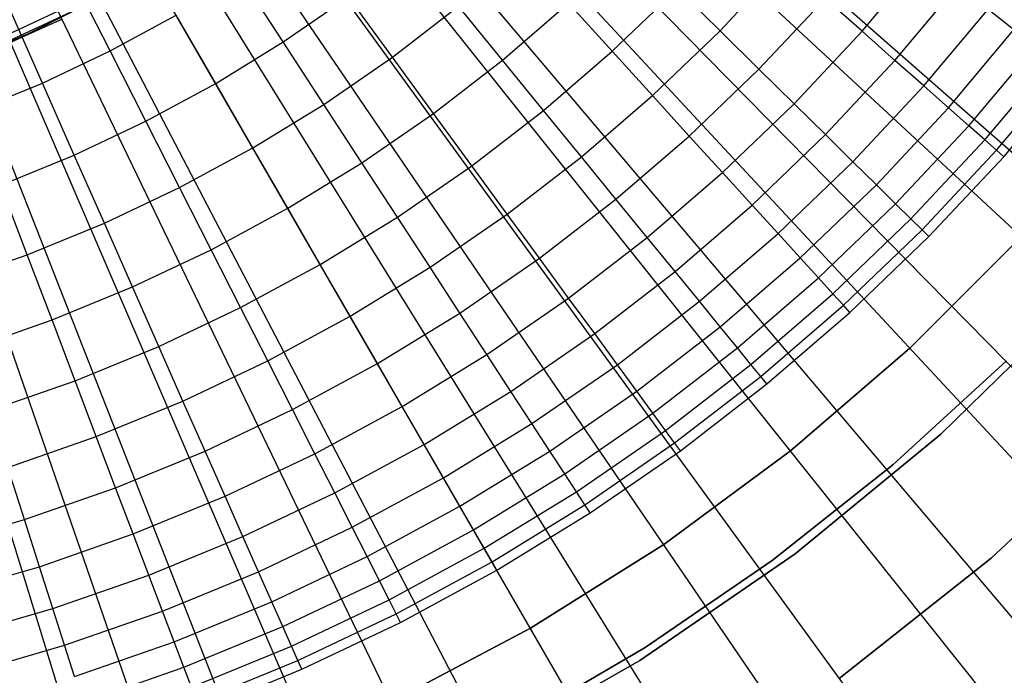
# Model space of a CAD drawing. Extents: x 0.1 to 20.1, y -10 to 10.
# Tile 73 of 127: x 10.744 to 11.912, y -2.221 to -1.442. Entities that reach past the tile are written whole.
import ezdxf

# ---------------------------------------------------------------- set-up
doc = ezdxf.new("R2010")
doc.units = 0
doc.header["$LTSCALE"] = 2.54
doc.layers.get('0').update_dxf_attribs({"linetype": 'CONTINUOUS'})

# ---------------------------------------------------------------- blocks, each defined once
blk = doc.blocks.new('DROPS_COLOR_E_STL')
at = {"color": 0}
for p, q in [((17.842, -6.174, 1.7), (10.7711, -0.5352, 14.6161)), ((17.842, -6.174, 1.7), (10.7711, -0.5352, 14.6161)), ((17.3589, -6.7353, 1.7), (10.7292, -0.5838, 14.6161)), ((17.3589, -6.7353, 1.7), (10.7292, -0.5838, 14.6161)), ((10.7762, -0.5939, 14.6961), (17.6133, -6.5992, 1.7)), ((10.7762, -0.5939, 14.6961), (17.6133, -6.5992, 1.7)), ((16.8353, -7.2589, 1.7), (10.6838, -0.6292, 14.6161)), ((16.8353, -7.2589, 1.7), (10.6838, -0.6292, 14.6161)), ((10.7305, -0.6422, 14.6961), (17.1054, -7.1361, 1.7)), ((10.7305, -0.6422, 14.6961), (17.1054, -7.1361, 1.7)), ((16.274, -7.742, 1.7), (10.6352, -0.6711, 14.6161)), ((16.274, -7.742, 1.7), (10.6352, -0.6711, 14.6161)), ((10.6813, -0.6871, 14.6961), (16.5593, -7.634, 1.7)), ((10.6813, -0.6871, 14.6961), (16.5593, -7.634, 1.7)), ((15.6782, -8.1817, 1.7), (10.5835, -0.7092, 14.6161)), ((15.6782, -8.1817, 1.7), (10.5835, -0.7092, 14.6161)), ((10.629, -0.7281, 14.6961), (15.9779, -8.0902, 1.7)), ((10.629, -0.7281, 14.6961), (15.9779, -8.0902, 1.7)), ((15.0512, -8.5757, 1.7), (10.5292, -0.7434, 14.6161)), ((15.0512, -8.5757, 1.7), (10.5292, -0.7434, 14.6161)), ((10.5738, -0.7652, 14.6961), (15.3643, -8.5022, 1.7)), ((10.5738, -0.7652, 14.6961), (15.3643, -8.5022, 1.7)), ((14.3965, -8.9217, 1.7), (10.4724, -0.7734, 14.6161)), ((14.3965, -8.9217, 1.7), (10.4724, -0.7734, 14.6161)), ((13.7177, -9.2178, 1.7), (10.4136, -0.799, 14.6161)), ((13.7177, -9.2178, 1.7), (10.4136, -0.799, 14.6161)), ((10.516, -0.7981, 14.6961), (14.722, -8.8677, 1.7)), ((10.516, -0.7981, 14.6961), (14.722, -8.8677, 1.7)), ((13.0188, -9.4624, 1.7), (10.353, -0.8202, 14.6161)), ((13.0188, -9.4624, 1.7), (10.353, -0.8202, 14.6161)), ((10.4559, -0.8266, 14.6961), (14.0545, -9.1849, 1.7)), ((10.4559, -0.8266, 14.6961), (14.0545, -9.1849, 1.7)), ((10.3939, -0.8507, 14.6961), (13.3654, -9.4518, 1.7)), ((10.3939, -0.8507, 14.6961), (13.3654, -9.4518, 1.7)), ((11.7436, -1.4561, 7.6948), (11.8194, -1.3658, 7.6948)), ((11.7436, -1.4561, 7.6948), (11.8194, -1.3658, 7.6948)), ((11.5751, -1.4554, 7.9473), (11.6511, -1.3741, 7.9473)), ((11.5751, -1.4554, 7.9473), (11.6511, -1.3741, 7.9473)), ((11.0567, -1.4688, 8.4095), (11.0055, -1.3903, 8.5144)), ((11.0567, -1.4688, 8.4095), (11.0055, -1.3903, 8.5144)), ((10.8513, -1.4794, 8.5144), (10.8066, -1.3913, 8.6145)), ((10.8513, -1.4794, 8.5144), (10.8066, -1.3913, 8.6145)), ((11.7827, -1.4908, 7.5642), (11.8603, -1.3983, 7.5642)), ((11.7827, -1.4908, 7.5642), (11.8603, -1.3983, 7.5642)), ((11.447, -1.4799, 8.0687), (11.5245, -1.4055, 8.0687)), ((11.447, -1.4799, 8.0687), (11.5245, -1.4055, 8.0687)), ((11.5751, -1.4554, 7.9473), (11.5245, -1.4055, 8.0687)), ((11.5751, -1.4554, 7.9473), (11.5245, -1.4055, 8.0687)), ((10.7298, -1.4599, 13.0377), (10.8136, -1.4209, 13.0377)), ((10.7298, -1.4599, 13.0377), (10.8136, -1.4209, 13.0377)), ((11.0567, -1.4688, 8.4095), (11.1341, -1.4154, 8.4095)), ((11.0567, -1.4688, 8.4095), (11.1341, -1.4154, 8.4095)), ((11.1863, -1.4867, 8.3), (11.1341, -1.4154, 8.4095)), ((11.1863, -1.4867, 8.3), (11.1341, -1.4154, 8.4095)), ((11.3169, -1.4904, 8.1863), (11.3951, -1.4229, 8.1863)), ((11.3169, -1.4904, 8.1863), (11.3951, -1.4229, 8.1863)), ((11.447, -1.4799, 8.0687), (11.3951, -1.4229, 8.1863)), ((11.447, -1.4799, 8.0687), (11.3951, -1.4229, 8.1863)), ((11.6213, -1.501, 7.8226), (11.6997, -1.4172, 7.8226)), ((11.6213, -1.501, 7.8226), (11.6997, -1.4172, 7.8226)), ((11.7436, -1.4561, 7.6948), (11.6997, -1.4172, 7.8226)), ((11.7436, -1.4561, 7.6948), (11.6997, -1.4172, 7.8226)), ((10.7708, -1.5176, 8.5144), (10.7309, -1.4272, 8.6145)), ((10.7708, -1.5176, 8.5144), (10.7309, -1.4272, 8.6145)), ((10.7327, -1.4668, 12.9935), (10.8169, -1.4276, 12.9935)), ((10.7327, -1.4668, 12.9935), (10.8169, -1.4276, 12.9935)), ((10.7337, -1.4691, 12.9487), (10.8169, -1.4276, 12.9935)), ((10.7337, -1.4691, 12.9487), (10.8169, -1.4276, 12.9935)), ((10.8513, -1.4794, 8.5144), (10.9296, -1.4369, 8.5144)), ((10.8513, -1.4794, 8.5144), (10.9296, -1.4369, 8.5144)), ((10.9765, -1.5181, 8.4095), (10.9296, -1.4369, 8.5144)), ((10.9765, -1.5181, 8.4095), (10.9296, -1.4369, 8.5144)), ((11.1863, -1.4867, 8.3), (11.2645, -1.4262, 8.3)), ((11.1863, -1.4867, 8.3), (11.2645, -1.4262, 8.3)), ((11.3169, -1.4904, 8.1863), (11.2645, -1.4262, 8.3)), ((11.3169, -1.4904, 8.1863), (11.2645, -1.4262, 8.3)), ((11.8169, -1.5211, 7.4312), (11.8961, -1.4267, 7.4312)), ((11.8169, -1.5211, 7.4312), (11.8961, -1.4267, 7.4312)), ((10.6744, -1.4933, 9.3487), (10.7942, -1.4416, 9.3487)), ((10.6744, -1.4933, 9.3487), (10.7942, -1.4416, 9.3487)), ((10.7942, -1.4416, 9.3487), (10.7337, -1.4691, 12.9487)), ((10.7942, -1.4416, 12.9487), (10.7337, -1.4691, 12.9487)), ((10.7942, -1.4416, 9.3487), (10.7337, -1.4691, 12.9487)), ((10.7942, -1.4416, 12.9487), (10.7337, -1.4691, 12.9487)), ((11.4948, -1.5325, 7.9473), (11.5751, -1.4554, 7.9473)), ((11.4948, -1.5325, 7.9473), (11.5751, -1.4554, 7.9473)), ((11.6213, -1.501, 7.8226), (11.5751, -1.4554, 7.9473)), ((11.6213, -1.501, 7.8226), (11.5751, -1.4554, 7.9473)), ((11.6631, -1.5422, 7.6948), (11.7436, -1.4561, 7.6948)), ((11.6631, -1.5422, 7.6948), (11.7436, -1.4561, 7.6948)), ((11.7827, -1.4908, 7.5642), (11.7436, -1.4561, 7.6948)), ((11.7827, -1.4908, 7.5642), (11.7436, -1.4561, 7.6948)), ((11.8461, -1.5469, 7.2961), (11.9266, -1.451, 7.2961)), ((11.8461, -1.5469, 7.2961), (11.9266, -1.451, 7.2961)), ((10.9765, -1.5181, 8.4095), (11.0567, -1.4688, 8.4095)), ((10.9765, -1.5181, 8.4095), (11.0567, -1.4688, 8.4095)), ((11.1049, -1.5429, 8.3), (11.0567, -1.4688, 8.4095)), ((11.1049, -1.5429, 8.3), (11.0567, -1.4688, 8.4095)), ((11.8703, -1.5683, 7.1592), (11.9519, -1.471, 7.1592)), ((11.8703, -1.5683, 7.1592), (11.9519, -1.471, 7.1592)), ((10.7708, -1.5176, 8.5144), (10.8513, -1.4794, 8.5144)), ((10.7708, -1.5176, 8.5144), (10.8513, -1.4794, 8.5144)), ((10.8937, -1.5629, 8.4095), (10.8513, -1.4794, 8.5144)), ((10.8937, -1.5629, 8.4095), (10.8513, -1.4794, 8.5144)), ((11.3656, -1.5501, 8.0687), (11.447, -1.4799, 8.0687)), ((11.3656, -1.5501, 8.0687), (11.447, -1.4799, 8.0687)), ((11.4948, -1.5325, 7.9473), (11.447, -1.4799, 8.0687)), ((11.4948, -1.5325, 7.9473), (11.447, -1.4799, 8.0687)), ((11.1049, -1.5429, 8.3), (11.1863, -1.4867, 8.3)), ((11.1049, -1.5429, 8.3), (11.1863, -1.4867, 8.3)), ((11.2351, -1.5536, 8.1863), (11.1863, -1.4867, 8.3)), ((11.2351, -1.5536, 8.1863), (11.1863, -1.4867, 8.3)), ((11.2351, -1.5536, 8.1863), (11.3169, -1.4904, 8.1863)), ((11.2351, -1.5536, 8.1863), (11.3169, -1.4904, 8.1863)), ((11.3656, -1.5501, 8.0687), (11.3169, -1.4904, 8.1863)), ((11.3656, -1.5501, 8.0687), (11.3169, -1.4904, 8.1863)), ((11.7003, -1.5789, 7.5642), (11.7827, -1.4908, 7.5642)), ((11.7003, -1.5789, 7.5642), (11.7827, -1.4908, 7.5642)), ((11.8169, -1.5211, 7.4312), (11.7827, -1.4908, 7.5642)), ((11.8169, -1.5211, 7.4312), (11.7827, -1.4908, 7.5642)), ((11.8893, -1.5852, 7.0208), (11.9718, -1.4868, 7.0208)), ((11.8893, -1.5852, 7.0208), (11.9718, -1.4868, 7.0208)), ((11.5385, -1.5805, 7.8226), (11.6213, -1.501, 7.8226)), ((11.5385, -1.5805, 7.8226), (11.6213, -1.501, 7.8226)), ((11.6631, -1.5422, 7.6948), (11.6213, -1.501, 7.8226)), ((11.6631, -1.5422, 7.6948), (11.6213, -1.501, 7.8226)), ((11.9031, -1.5974, 6.8814), (11.9863, -1.4983, 6.8814)), ((11.9031, -1.5974, 6.8814), (11.9863, -1.4983, 6.8814)), ((11.9118, -1.6051, 6.7413), (11.9953, -1.5055, 6.7413)), ((11.9118, -1.6051, 6.7413), (11.9953, -1.5055, 6.7413)), ((10.6884, -1.5514, 8.5144), (10.7708, -1.5176, 8.5144)), ((10.6884, -1.5514, 8.5144), (10.7708, -1.5176, 8.5144)), ((10.8087, -1.6033, 8.4095), (10.7708, -1.5176, 8.5144)), ((10.8087, -1.6033, 8.4095), (10.7708, -1.5176, 8.5144)), ((10.8937, -1.5629, 8.4095), (10.9765, -1.5181, 8.4095)), ((10.8937, -1.5629, 8.4095), (10.9765, -1.5181, 8.4095)), ((11.0206, -1.5946, 8.3), (10.9765, -1.5181, 8.4095)), ((11.0206, -1.5946, 8.3), (10.9765, -1.5181, 8.4095)), ((11.7328, -1.611, 7.4312), (11.8169, -1.5211, 7.4312)), ((11.7328, -1.611, 7.4312), (11.8169, -1.5211, 7.4312)), ((11.8461, -1.5469, 7.2961), (11.8169, -1.5211, 7.4312)), ((11.8461, -1.5469, 7.2961), (11.8169, -1.5211, 7.4312)), ((11.4105, -1.6051, 7.9473), (11.4948, -1.5325, 7.9473)), ((11.4105, -1.6051, 7.9473), (11.4948, -1.5325, 7.9473)), ((11.5385, -1.5805, 7.8226), (11.4948, -1.5325, 7.9473)), ((11.5385, -1.5805, 7.8226), (11.4948, -1.5325, 7.9473)), ((11.578, -1.6239, 7.6948), (11.6631, -1.5422, 7.6948)), ((11.578, -1.6239, 7.6948), (11.6631, -1.5422, 7.6948)), ((11.7003, -1.5789, 7.5642), (11.6631, -1.5422, 7.6948)), ((11.7003, -1.5789, 7.5642), (11.6631, -1.5422, 7.6948)), ((11.0206, -1.5946, 8.3), (11.1049, -1.5429, 8.3)), ((11.0206, -1.5946, 8.3), (11.1049, -1.5429, 8.3)), ((11.1501, -1.6122, 8.1863), (11.1049, -1.5429, 8.3)), ((11.1501, -1.6122, 8.1863), (11.1049, -1.5429, 8.3)), ((11.1501, -1.6122, 8.1863), (11.2351, -1.5536, 8.1863)), ((11.1501, -1.6122, 8.1863), (11.2351, -1.5536, 8.1863)), ((11.2806, -1.6158, 8.0687), (11.2351, -1.5536, 8.1863)), ((11.2806, -1.6158, 8.0687), (11.2351, -1.5536, 8.1863)), ((11.2806, -1.6158, 8.0687), (11.3656, -1.5501, 8.0687)), ((11.2806, -1.6158, 8.0687), (11.3656, -1.5501, 8.0687)), ((11.4105, -1.6051, 7.9473), (11.3656, -1.5501, 8.0687)), ((11.4105, -1.6051, 7.9473), (11.3656, -1.5501, 8.0687)), ((11.7606, -1.6384, 7.2961), (11.8461, -1.5469, 7.2961)), ((11.7606, -1.6384, 7.2961), (11.8461, -1.5469, 7.2961)), ((11.8703, -1.5683, 7.1592), (11.8461, -1.5469, 7.2961)), ((11.8703, -1.5683, 7.1592), (11.8461, -1.5469, 7.2961)), ((10.8087, -1.6033, 8.4095), (10.8937, -1.5629, 8.4095)), ((10.8087, -1.6033, 8.4095), (10.8937, -1.5629, 8.4095)), ((10.9337, -1.6417, 8.3), (10.8937, -1.5629, 8.4095)), ((10.9337, -1.6417, 8.3), (10.8937, -1.5629, 8.4095)), ((11.7835, -1.6611, 7.1592), (11.8703, -1.5683, 7.1592)), ((11.7835, -1.6611, 7.1592), (11.8703, -1.5683, 7.1592)), ((11.8893, -1.5852, 7.0208), (11.8703, -1.5683, 7.1592)), ((11.8893, -1.5852, 7.0208), (11.8703, -1.5683, 7.1592)), ((11.4516, -1.6555, 7.8226), (11.5385, -1.5805, 7.8226)), ((11.4516, -1.6555, 7.8226), (11.5385, -1.5805, 7.8226)), ((11.578, -1.6239, 7.6948), (11.5385, -1.5805, 7.8226)), ((11.578, -1.6239, 7.6948), (11.5385, -1.5805, 7.8226)), ((11.6132, -1.6626, 7.5642), (11.7003, -1.5789, 7.5642)), ((11.6132, -1.6626, 7.5642), (11.7003, -1.5789, 7.5642)), ((11.7328, -1.611, 7.4312), (11.7003, -1.5789, 7.5642)), ((11.7328, -1.611, 7.4312), (11.7003, -1.5789, 7.5642)), ((11.8016, -1.6789, 7.0208), (11.8893, -1.5852, 7.0208)), ((11.8016, -1.6789, 7.0208), (11.8893, -1.5852, 7.0208)), ((11.9031, -1.5974, 6.8814), (11.8893, -1.5852, 7.0208)), ((11.9031, -1.5974, 6.8814), (11.8893, -1.5852, 7.0208)), ((10.9337, -1.6417, 8.3), (11.0206, -1.5946, 8.3)), ((10.9337, -1.6417, 8.3), (11.0206, -1.5946, 8.3)), ((11.062, -1.6663, 8.1863), (11.0206, -1.5946, 8.3)), ((11.062, -1.6663, 8.1863), (11.0206, -1.5946, 8.3)), ((11.8148, -1.6919, 6.8814), (11.9031, -1.5974, 6.8814)), ((11.8148, -1.6919, 6.8814), (11.9031, -1.5974, 6.8814)), ((11.9118, -1.6051, 6.7413), (11.9031, -1.5974, 6.8814)), ((11.9118, -1.6051, 6.7413), (11.9031, -1.5974, 6.8814)), ((10.7216, -1.639, 8.4095), (10.8087, -1.6033, 8.4095)), ((10.7216, -1.639, 8.4095), (10.8087, -1.6033, 8.4095)), ((10.8444, -1.6841, 8.3), (10.8087, -1.6033, 8.4095)), ((10.8444, -1.6841, 8.3), (10.8087, -1.6033, 8.4095)), ((11.062, -1.6663, 8.1863), (11.1501, -1.6122, 8.1863)), ((11.062, -1.6663, 8.1863), (11.1501, -1.6122, 8.1863)), ((11.1921, -1.6768, 8.0687), (11.1501, -1.6122, 8.1863)), ((11.1921, -1.6768, 8.0687), (11.1501, -1.6122, 8.1863)), ((11.3225, -1.6732, 7.9473), (11.4105, -1.6051, 7.9473)), ((11.3225, -1.6732, 7.9473), (11.4105, -1.6051, 7.9473)), ((11.4516, -1.6555, 7.8226), (11.4105, -1.6051, 7.9473)), ((11.4516, -1.6555, 7.8226), (11.4105, -1.6051, 7.9473)), ((11.644, -1.6963, 7.4312), (11.7328, -1.611, 7.4312)), ((11.644, -1.6963, 7.4312), (11.7328, -1.611, 7.4312)), ((11.7606, -1.6384, 7.2961), (11.7328, -1.611, 7.4312)), ((11.7606, -1.6384, 7.2961), (11.7328, -1.611, 7.4312)), ((11.823, -1.7, 6.7413), (11.9118, -1.6051, 6.7413)), ((11.823, -1.7, 6.7413), (11.9118, -1.6051, 6.7413)), ((11.1921, -1.6768, 8.0687), (11.2806, -1.6158, 8.0687)), ((11.1921, -1.6768, 8.0687), (11.2806, -1.6158, 8.0687)), ((11.3225, -1.6732, 7.9473), (11.2806, -1.6158, 8.0687)), ((11.3225, -1.6732, 7.9473), (11.2806, -1.6158, 8.0687)), ((11.4887, -1.7009, 7.6948), (11.578, -1.6239, 7.6948)), ((11.4887, -1.7009, 7.6948), (11.578, -1.6239, 7.6948)), ((11.6132, -1.6626, 7.5642), (11.578, -1.6239, 7.6948)), ((11.6132, -1.6626, 7.5642), (11.578, -1.6239, 7.6948)), ((10.7529, -1.7216, 8.3), (10.7216, -1.639, 8.4095)), ((10.7529, -1.7216, 8.3), (10.7216, -1.639, 8.4095)), ((10.8444, -1.6841, 8.3), (10.9337, -1.6417, 8.3)), ((10.8444, -1.6841, 8.3), (10.9337, -1.6417, 8.3)), ((10.9712, -1.7155, 8.1863), (10.9337, -1.6417, 8.3)), ((10.9712, -1.7155, 8.1863), (10.9337, -1.6417, 8.3)), ((11.6702, -1.7252, 7.2961), (11.7606, -1.6384, 7.2961)), ((11.6702, -1.7252, 7.2961), (11.7606, -1.6384, 7.2961)), ((11.7835, -1.6611, 7.1592), (11.7606, -1.6384, 7.2961)), ((11.7835, -1.6611, 7.1592), (11.7606, -1.6384, 7.2961)), ((11.3608, -1.7256, 7.8226), (11.4516, -1.6555, 7.8226)), ((11.3608, -1.7256, 7.8226), (11.4516, -1.6555, 7.8226)), ((11.4887, -1.7009, 7.6948), (11.4516, -1.6555, 7.8226)), ((11.4887, -1.7009, 7.6948), (11.4516, -1.6555, 7.8226)), ((10.9712, -1.7155, 8.1863), (11.062, -1.6663, 8.1863)), ((10.9712, -1.7155, 8.1863), (11.062, -1.6663, 8.1863)), ((11.1005, -1.733, 8.0687), (11.062, -1.6663, 8.1863)), ((11.1005, -1.733, 8.0687), (11.062, -1.6663, 8.1863)), ((11.5218, -1.7414, 7.5642), (11.6132, -1.6626, 7.5642)), ((11.5218, -1.7414, 7.5642), (11.6132, -1.6626, 7.5642)), ((11.644, -1.6963, 7.4312), (11.6132, -1.6626, 7.5642)), ((11.644, -1.6963, 7.4312), (11.6132, -1.6626, 7.5642)), ((11.692, -1.7491, 7.1592), (11.7835, -1.6611, 7.1592)), ((11.692, -1.7491, 7.1592), (11.7835, -1.6611, 7.1592)), ((11.8016, -1.6789, 7.0208), (11.7835, -1.6611, 7.1592)), ((11.8016, -1.6789, 7.0208), (11.7835, -1.6611, 7.1592)), ((11.1005, -1.733, 8.0687), (11.1921, -1.6768, 8.0687)), ((11.1005, -1.733, 8.0687), (11.1921, -1.6768, 8.0687)), ((11.2309, -1.7364, 7.9473), (11.1921, -1.6768, 8.0687)), ((11.2309, -1.7364, 7.9473), (11.1921, -1.6768, 8.0687)), ((11.2309, -1.7364, 7.9473), (11.3225, -1.6732, 7.9473)), ((11.2309, -1.7364, 7.9473), (11.3225, -1.6732, 7.9473)), ((11.3608, -1.7256, 7.8226), (11.3225, -1.6732, 7.9473)), ((11.3608, -1.7256, 7.8226), (11.3225, -1.6732, 7.9473)), ((11.7091, -1.7678, 7.0208), (11.8016, -1.6789, 7.0208)), ((11.7091, -1.7678, 7.0208), (11.8016, -1.6789, 7.0208)), ((11.8148, -1.6919, 6.8814), (11.8016, -1.6789, 7.0208)), ((11.8148, -1.6919, 6.8814), (11.8016, -1.6789, 7.0208)), ((10.7529, -1.7216, 8.3), (10.8444, -1.6841, 8.3)), ((10.7529, -1.7216, 8.3), (10.8444, -1.6841, 8.3)), ((10.8779, -1.7598, 8.1863), (10.8444, -1.6841, 8.3)), ((10.8779, -1.7598, 8.1863), (10.8444, -1.6841, 8.3)), ((11.7215, -1.7815, 6.8814), (11.8148, -1.6919, 6.8814)), ((11.7215, -1.7815, 6.8814), (11.8148, -1.6919, 6.8814)), ((11.823, -1.7, 6.7413), (11.8148, -1.6919, 6.8814)), ((11.823, -1.7, 6.7413), (11.8148, -1.6919, 6.8814)), ((11.3954, -1.773, 7.6948), (11.4887, -1.7009, 7.6948)), ((11.3954, -1.773, 7.6948), (11.4887, -1.7009, 7.6948)), ((11.5218, -1.7414, 7.5642), (11.4887, -1.7009, 7.6948)), ((11.5218, -1.7414, 7.5642), (11.4887, -1.7009, 7.6948)), ((11.5507, -1.7768, 7.4312), (11.644, -1.6963, 7.4312)), ((11.5507, -1.7768, 7.4312), (11.644, -1.6963, 7.4312)), ((11.6702, -1.7252, 7.2961), (11.644, -1.6963, 7.4312)), ((11.6702, -1.7252, 7.2961), (11.644, -1.6963, 7.4312)), ((11.7293, -1.7901, 6.7413), (11.823, -1.7, 6.7413)), ((11.7293, -1.7901, 6.7413), (11.823, -1.7, 6.7413)), ((11.8004, -1.8326, 6.6383), (11.9326, -1.7004, 6.6383)), ((11.9326, -1.7004, 6.7413), (11.8004, -1.8326, 6.7413)), ((11.8004, -1.8326, 6.6383), (11.9326, -1.7004, 6.6383)), ((11.9326, -1.7004, 6.7413), (11.8004, -1.8326, 6.7413)), ((10.8779, -1.7598, 8.1863), (10.9712, -1.7155, 8.1863)), ((10.8779, -1.7598, 8.1863), (10.9712, -1.7155, 8.1863)), ((11.0061, -1.7842, 8.0687), (10.9712, -1.7155, 8.1863)), ((11.0061, -1.7842, 8.0687), (10.9712, -1.7155, 8.1863)), ((10.6596, -1.7542, 8.3), (10.7529, -1.7216, 8.3)), ((10.6596, -1.7542, 8.3), (10.7529, -1.7216, 8.3)), ((10.7823, -1.799, 8.1863), (10.7529, -1.7216, 8.3)), ((10.7823, -1.799, 8.1863), (10.7529, -1.7216, 8.3)), ((11.2664, -1.7908, 7.8226), (11.3608, -1.7256, 7.8226)), ((11.2664, -1.7908, 7.8226), (11.3608, -1.7256, 7.8226)), ((11.3954, -1.773, 7.6948), (11.3608, -1.7256, 7.8226)), ((11.3954, -1.773, 7.6948), (11.3608, -1.7256, 7.8226)), ((11.5754, -1.807, 7.2961), (11.6702, -1.7252, 7.2961)), ((11.5754, -1.807, 7.2961), (11.6702, -1.7252, 7.2961)), ((11.692, -1.7491, 7.1592), (11.6702, -1.7252, 7.2961)), ((11.692, -1.7491, 7.1592), (11.6702, -1.7252, 7.2961)), ((11.0061, -1.7842, 8.0687), (11.1005, -1.733, 8.0687)), ((11.0061, -1.7842, 8.0687), (11.1005, -1.733, 8.0687)), ((11.1361, -1.7946, 7.9473), (11.1005, -1.733, 8.0687)), ((11.1361, -1.7946, 7.9473), (11.1005, -1.733, 8.0687)), ((11.1361, -1.7946, 7.9473), (11.2309, -1.7364, 7.9473)), ((11.1361, -1.7946, 7.9473), (11.2309, -1.7364, 7.9473)), ((11.2664, -1.7908, 7.8226), (11.2309, -1.7364, 7.9473)), ((11.2664, -1.7908, 7.8226), (11.2309, -1.7364, 7.9473)), ((11.4263, -1.8152, 7.5642), (11.5218, -1.7414, 7.5642)), ((11.4263, -1.8152, 7.5642), (11.5218, -1.7414, 7.5642)), ((11.5507, -1.7768, 7.4312), (11.5218, -1.7414, 7.5642)), ((11.5507, -1.7768, 7.4312), (11.5218, -1.7414, 7.5642)), ((11.5958, -1.832, 7.1592), (11.692, -1.7491, 7.1592)), ((11.5958, -1.832, 7.1592), (11.692, -1.7491, 7.1592)), ((11.7091, -1.7678, 7.0208), (11.692, -1.7491, 7.1592)), ((11.7091, -1.7678, 7.0208), (11.692, -1.7491, 7.1592)), ((10.7823, -1.799, 8.1863), (10.8779, -1.7598, 8.1863)), ((10.7823, -1.799, 8.1863), (10.8779, -1.7598, 8.1863)), ((10.909, -1.8303, 8.0687), (10.8779, -1.7598, 8.1863)), ((10.909, -1.8303, 8.0687), (10.8779, -1.7598, 8.1863)), ((11.2984, -1.84, 7.6948), (11.3954, -1.773, 7.6948)), ((11.2984, -1.84, 7.6948), (11.3954, -1.773, 7.6948)), ((11.4263, -1.8152, 7.5642), (11.3954, -1.773, 7.6948)), ((11.4263, -1.8152, 7.5642), (11.3954, -1.773, 7.6948)), ((11.6118, -1.8517, 7.0208), (11.7091, -1.7678, 7.0208)), ((11.6118, -1.8517, 7.0208), (11.7091, -1.7678, 7.0208)), ((11.7215, -1.7815, 6.8814), (11.7091, -1.7678, 7.0208)), ((11.7215, -1.7815, 6.8814), (11.7091, -1.7678, 7.0208)), ((10.909, -1.8303, 8.0687), (11.0061, -1.7842, 8.0687)), ((10.909, -1.8303, 8.0687), (11.0061, -1.7842, 8.0687)), ((11.0383, -1.8476, 7.9473), (11.0061, -1.7842, 8.0687)), ((11.0383, -1.8476, 7.9473), (11.0061, -1.7842, 8.0687)), ((11.4532, -1.8521, 7.4312), (11.5507, -1.7768, 7.4312)), ((11.4532, -1.8521, 7.4312), (11.5507, -1.7768, 7.4312)), ((11.5754, -1.807, 7.2961), (11.5507, -1.7768, 7.4312)), ((11.5754, -1.807, 7.2961), (11.5507, -1.7768, 7.4312)), ((11.6235, -1.866, 6.8814), (11.7215, -1.7815, 6.8814)), ((11.6235, -1.866, 6.8814), (11.7215, -1.7815, 6.8814)), ((11.7293, -1.7901, 6.7413), (11.7215, -1.7815, 6.8814)), ((11.7293, -1.7901, 6.7413), (11.7215, -1.7815, 6.8814)), ((11.9968, -1.7782, 171.7), (11.837, -1.9347, 171.7)), ((11.837, -1.9347, 164.1), (11.9968, -1.7782, 164.1)), ((11.837, -1.9347, 164.1), (11.9968, -1.7782, 164.1)), ((11.9968, -1.7782, 171.7), (11.837, -1.9347, 171.7)), ((10.6847, -1.8331, 8.1863), (10.7823, -1.799, 8.1863)), ((10.6847, -1.8331, 8.1863), (10.7823, -1.799, 8.1863)), ((10.8096, -1.8711, 8.0687), (10.7823, -1.799, 8.1863)), ((10.8096, -1.8711, 8.0687), (10.7823, -1.799, 8.1863)), ((11.0383, -1.8476, 7.9473), (11.1361, -1.7946, 7.9473)), ((11.0383, -1.8476, 7.9473), (11.1361, -1.7946, 7.9473)), ((11.1686, -1.8508, 7.8226), (11.1361, -1.7946, 7.9473)), ((11.1686, -1.8508, 7.8226), (11.1361, -1.7946, 7.9473)), ((11.1686, -1.8508, 7.8226), (11.2664, -1.7908, 7.8226)), ((11.1686, -1.8508, 7.8226), (11.2664, -1.7908, 7.8226)), ((11.2984, -1.84, 7.6948), (11.2664, -1.7908, 7.8226)), ((11.2984, -1.84, 7.6948), (11.2664, -1.7908, 7.8226)), ((11.6308, -1.8749, 6.7413), (11.7293, -1.7901, 6.7413)), ((11.6308, -1.8749, 6.7413), (11.7293, -1.7901, 6.7413)), ((11.4763, -1.8836, 7.2961), (11.5754, -1.807, 7.2961)), ((11.4763, -1.8836, 7.2961), (11.5754, -1.807, 7.2961)), ((11.5958, -1.832, 7.1592), (11.5754, -1.807, 7.2961)), ((11.5958, -1.832, 7.1592), (11.5754, -1.807, 7.2961)), ((11.3269, -1.8838, 7.5642), (11.4263, -1.8152, 7.5642)), ((11.3269, -1.8838, 7.5642), (11.4263, -1.8152, 7.5642)), ((11.4532, -1.8521, 7.4312), (11.4263, -1.8152, 7.5642)), ((11.4532, -1.8521, 7.4312), (11.4263, -1.8152, 7.5642)), ((10.8096, -1.8711, 8.0687), (10.909, -1.8303, 8.0687)), ((10.8096, -1.8711, 8.0687), (10.909, -1.8303, 8.0687)), ((10.9377, -1.8953, 7.9473), (10.909, -1.8303, 8.0687)), ((10.9377, -1.8953, 7.9473), (10.909, -1.8303, 8.0687)), ((11.4953, -1.9096, 7.1592), (11.5958, -1.832, 7.1592)), ((11.4953, -1.9096, 7.1592), (11.5958, -1.832, 7.1592)), ((11.6118, -1.8517, 7.0208), (11.5958, -1.832, 7.1592)), ((11.6118, -1.8517, 7.0208), (11.5958, -1.832, 7.1592)), ((11.6587, -1.9546, 6.6383), (11.8004, -1.8326, 6.6383)), ((11.8004, -1.8326, 6.7413), (11.6587, -1.9546, 6.7413)), ((11.6587, -1.9546, 6.6383), (11.8004, -1.8326, 6.6383)), ((11.8004, -1.8326, 6.7413), (11.6587, -1.9546, 6.7413)), ((11.8004, -1.8326, 6.6383), (11.8004, -1.8326, 6.7413)), ((11.8004, -1.8326, 6.6383), (11.8004, -1.8326, 6.7413)), ((11.1979, -1.9017, 7.6948), (11.2984, -1.84, 7.6948)), ((11.1979, -1.9017, 7.6948), (11.2984, -1.84, 7.6948)), ((11.3269, -1.8838, 7.5642), (11.2984, -1.84, 7.6948)), ((11.3269, -1.8838, 7.5642), (11.2984, -1.84, 7.6948)), ((10.9377, -1.8953, 7.9473), (11.0383, -1.8476, 7.9473)), ((10.9377, -1.8953, 7.9473), (11.0383, -1.8476, 7.9473)), ((11.0677, -1.9055, 7.8226), (11.0383, -1.8476, 7.9473)), ((11.0677, -1.9055, 7.8226), (11.0383, -1.8476, 7.9473)), ((11.0677, -1.9055, 7.8226), (11.1686, -1.8508, 7.8226)), ((11.0677, -1.9055, 7.8226), (11.1686, -1.8508, 7.8226)), ((11.1979, -1.9017, 7.6948), (11.1686, -1.8508, 7.8226)), ((11.1979, -1.9017, 7.6948), (11.1686, -1.8508, 7.8226)), ((11.3519, -1.9221, 7.4312), (11.4532, -1.8521, 7.4312)), ((11.3519, -1.9221, 7.4312), (11.4532, -1.8521, 7.4312)), ((11.4763, -1.8836, 7.2961), (11.4532, -1.8521, 7.4312)), ((11.4763, -1.8836, 7.2961), (11.4532, -1.8521, 7.4312)), ((11.5103, -1.9301, 7.0208), (11.6118, -1.8517, 7.0208)), ((11.5103, -1.9301, 7.0208), (11.6118, -1.8517, 7.0208)), ((11.6235, -1.866, 6.8814), (11.6118, -1.8517, 7.0208)), ((11.6235, -1.866, 6.8814), (11.6118, -1.8517, 7.0208)), ((11.7803, -1.9709, 164.4), (11.9152, -1.8475, 164.4)), ((11.9152, -1.8475, 164.3), (11.7803, -1.9709, 164.3)), ((11.7803, -1.9709, 164.4), (11.9152, -1.8475, 164.4)), ((11.9152, -1.8475, 164.3), (11.7803, -1.9709, 164.3)), ((11.5212, -1.9451, 6.8814), (11.6235, -1.866, 6.8814)), ((11.5212, -1.9451, 6.8814), (11.6235, -1.866, 6.8814)), ((11.6308, -1.8749, 6.7413), (11.6235, -1.866, 6.8814)), ((11.6308, -1.8749, 6.7413), (11.6235, -1.866, 6.8814)), ((10.7081, -1.9064, 8.0687), (10.8096, -1.8711, 8.0687)), ((10.7081, -1.9064, 8.0687), (10.8096, -1.8711, 8.0687)), ((10.8348, -1.9375, 7.9473), (10.8096, -1.8711, 8.0687)), ((10.8348, -1.9375, 7.9473), (10.8096, -1.8711, 8.0687)), ((11.528, -1.9544, 6.7413), (11.6308, -1.8749, 6.7413)), ((11.528, -1.9544, 6.7413), (11.6308, -1.8749, 6.7413)), ((11.224, -1.9469, 7.5642), (11.3269, -1.8838, 7.5642)), ((11.224, -1.9469, 7.5642), (11.3269, -1.8838, 7.5642)), ((11.3519, -1.9221, 7.4312), (11.3269, -1.8838, 7.5642)), ((11.3519, -1.9221, 7.4312), (11.3269, -1.8838, 7.5642)), ((11.3732, -1.9548, 7.2961), (11.4763, -1.8836, 7.2961)), ((11.3732, -1.9548, 7.2961), (11.4763, -1.8836, 7.2961)), ((11.4953, -1.9096, 7.1592), (11.4763, -1.8836, 7.2961)), ((11.4953, -1.9096, 7.1592), (11.4763, -1.8836, 7.2961)), ((10.8348, -1.9375, 7.9473), (10.9377, -1.8953, 7.9473)), ((10.8348, -1.9375, 7.9473), (10.9377, -1.8953, 7.9473)), ((10.964, -1.9547, 7.8226), (10.9377, -1.8953, 7.9473)), ((10.964, -1.9547, 7.8226), (10.9377, -1.8953, 7.9473)), ((11.0943, -1.9578, 7.6948), (11.1979, -1.9017, 7.6948)), ((11.0943, -1.9578, 7.6948), (11.1979, -1.9017, 7.6948)), ((11.224, -1.9469, 7.5642), (11.1979, -1.9017, 7.6948)), ((11.224, -1.9469, 7.5642), (11.1979, -1.9017, 7.6948)), ((10.964, -1.9547, 7.8226), (11.0677, -1.9055, 7.8226)), ((10.964, -1.9547, 7.8226), (11.0677, -1.9055, 7.8226)), ((11.0943, -1.9578, 7.6948), (11.0677, -1.9055, 7.8226)), ((11.0943, -1.9578, 7.6948), (11.0677, -1.9055, 7.8226)), ((11.3908, -1.9818, 7.1592), (11.4953, -1.9096, 7.1592)), ((11.3908, -1.9818, 7.1592), (11.4953, -1.9096, 7.1592)), ((11.5103, -1.9301, 7.0208), (11.4953, -1.9096, 7.1592)), ((11.5103, -1.9301, 7.0208), (11.4953, -1.9096, 7.1592)), ((11.2469, -1.9865, 7.4312), (11.3519, -1.9221, 7.4312)), ((11.2469, -1.9865, 7.4312), (11.3519, -1.9221, 7.4312)), ((11.3732, -1.9548, 7.2961), (11.3519, -1.9221, 7.4312)), ((11.3732, -1.9548, 7.2961), (11.3519, -1.9221, 7.4312)), ((11.8969, -2.0817, 171.7), (12.0648, -1.9241, 171.7)), ((12.0648, -1.9241, 164.1), (11.8969, -2.0817, 164.1)), ((11.8969, -2.0817, 171.7), (12.0648, -1.9241, 171.7)), ((12.0648, -1.9241, 164.1), (11.8969, -2.0817, 164.1)), ((10.7297, -1.9742, 7.9473), (10.8348, -1.9375, 7.9473)), ((10.7297, -1.9742, 7.9473), (10.8348, -1.9375, 7.9473)), ((10.8578, -1.9983, 7.8226), (10.8348, -1.9375, 7.9473)), ((10.8578, -1.9983, 7.8226), (10.8348, -1.9375, 7.9473)), ((11.4046, -2.0031, 7.0208), (11.5103, -1.9301, 7.0208)), ((11.4046, -2.0031, 7.0208), (11.5103, -1.9301, 7.0208)), ((11.5212, -1.9451, 6.8814), (11.5103, -1.9301, 7.0208)), ((11.5212, -1.9451, 6.8814), (11.5103, -1.9301, 7.0208)), ((11.837, -1.9347, 171.7), (11.6642, -2.0768, 171.7)), ((11.6642, -2.0768, 164.1), (11.837, -1.9347, 164.1)), ((11.6642, -2.0768, 164.1), (11.837, -1.9347, 164.1)), ((11.837, -1.9347, 171.7), (11.6642, -2.0768, 171.7)), ((11.837, -1.9347, 164.1), (11.837, -1.9347, 171.7)), ((11.837, -1.9347, 164.1), (11.837, -1.9347, 171.7)), ((11.1179, -2.0044, 7.5642), (11.224, -1.9469, 7.5642)), ((11.1179, -2.0044, 7.5642), (11.224, -1.9469, 7.5642)), ((11.2469, -1.9865, 7.4312), (11.224, -1.9469, 7.5642)), ((11.2469, -1.9865, 7.4312), (11.224, -1.9469, 7.5642)), ((11.4147, -2.0186, 6.8814), (11.5212, -1.9451, 6.8814)), ((11.4147, -2.0186, 6.8814), (11.5212, -1.9451, 6.8814)), ((11.528, -1.9544, 6.7413), (11.5212, -1.9451, 6.8814)), ((11.528, -1.9544, 6.7413), (11.5212, -1.9451, 6.8814)), ((10.8578, -1.9983, 7.8226), (10.964, -1.9547, 7.8226)), ((10.8578, -1.9983, 7.8226), (10.964, -1.9547, 7.8226)), ((10.9877, -2.0084, 7.6948), (10.964, -1.9547, 7.8226)), ((10.9877, -2.0084, 7.6948), (10.964, -1.9547, 7.8226)), ((10.9877, -2.0084, 7.6948), (11.0943, -1.9578, 7.6948)), ((10.9877, -2.0084, 7.6948), (11.0943, -1.9578, 7.6948)), ((11.1179, -2.0044, 7.5642), (11.0943, -1.9578, 7.6948)), ((11.1179, -2.0044, 7.5642), (11.0943, -1.9578, 7.6948)), ((11.2664, -2.0203, 7.2961), (11.3732, -1.9548, 7.2961)), ((11.2664, -2.0203, 7.2961), (11.3732, -1.9548, 7.2961)), ((11.3908, -1.9818, 7.1592), (11.3732, -1.9548, 7.2961)), ((11.3908, -1.9818, 7.1592), (11.3732, -1.9548, 7.2961)), ((11.421, -2.0282, 6.7413), (11.528, -1.9544, 6.7413)), ((11.421, -2.0282, 6.7413), (11.528, -1.9544, 6.7413)), ((11.5083, -2.0656, 6.6383), (11.6587, -1.9546, 6.6383)), ((11.6587, -1.9546, 6.7413), (11.5083, -2.0656, 6.7413)), ((11.5083, -2.0656, 6.6383), (11.6587, -1.9546, 6.6383)), ((11.6587, -1.9546, 6.7413), (11.5083, -2.0656, 6.7413)), ((11.6587, -1.9546, 6.6383), (11.6587, -1.9546, 6.7413)), ((11.6587, -1.9546, 6.6383), (11.6587, -1.9546, 6.7413)), ((10.7495, -2.0361, 7.8226), (10.7297, -1.9742, 7.9473)), ((10.7495, -2.0361, 7.8226), (10.7297, -1.9742, 7.9473)), ((11.6371, -2.0846, 164.4), (11.7803, -1.9709, 164.4)), ((11.7803, -1.9709, 164.3), (11.6371, -2.0846, 164.3)), ((11.6371, -2.0846, 164.4), (11.7803, -1.9709, 164.4)), ((11.7803, -1.9709, 164.3), (11.6371, -2.0846, 164.3)), ((11.7803, -1.9709, 164.4), (11.7803, -1.9709, 164.3)), ((11.7803, -1.9709, 164.4), (11.7803, -1.9709, 164.3)), ((11.1386, -2.0452, 7.4312), (11.2469, -1.9865, 7.4312)), ((11.1386, -2.0452, 7.4312), (11.2469, -1.9865, 7.4312)), ((11.2664, -2.0203, 7.2961), (11.2469, -1.9865, 7.4312)), ((11.2664, -2.0203, 7.2961), (11.2469, -1.9865, 7.4312)), ((11.2825, -2.0482, 7.1592), (11.3908, -1.9818, 7.1592)), ((11.2825, -2.0482, 7.1592), (11.3908, -1.9818, 7.1592)), ((11.4046, -2.0031, 7.0208), (11.3908, -1.9818, 7.1592)), ((11.4046, -2.0031, 7.0208), (11.3908, -1.9818, 7.1592)), ((10.7495, -2.0361, 7.8226), (10.8578, -1.9983, 7.8226)), ((10.7495, -2.0361, 7.8226), (10.8578, -1.9983, 7.8226)), ((10.8787, -2.0531, 7.6948), (10.8578, -1.9983, 7.8226)), ((10.8787, -2.0531, 7.6948), (10.8578, -1.9983, 7.8226)), ((10.8787, -2.0531, 7.6948), (10.9877, -2.0084, 7.6948)), ((10.8787, -2.0531, 7.6948), (10.9877, -2.0084, 7.6948)), ((11.0089, -2.0562, 7.5642), (10.9877, -2.0084, 7.6948)), ((11.0089, -2.0562, 7.5642), (10.9877, -2.0084, 7.6948)), ((11.0089, -2.0562, 7.5642), (11.1179, -2.0044, 7.5642)), ((11.0089, -2.0562, 7.5642), (11.1179, -2.0044, 7.5642)), ((11.1386, -2.0452, 7.4312), (11.1179, -2.0044, 7.5642)), ((11.1386, -2.0452, 7.4312), (11.1179, -2.0044, 7.5642)), ((11.2952, -2.0702, 7.0208), (11.4046, -2.0031, 7.0208)), ((11.2952, -2.0702, 7.0208), (11.4046, -2.0031, 7.0208)), ((11.4147, -2.0186, 6.8814), (11.4046, -2.0031, 7.0208)), ((11.4147, -2.0186, 6.8814), (11.4046, -2.0031, 7.0208)), ((11.1563, -2.08, 7.2961), (11.2664, -2.0203, 7.2961)), ((11.1563, -2.08, 7.2961), (11.2664, -2.0203, 7.2961)), ((11.2825, -2.0482, 7.1592), (11.2664, -2.0203, 7.2961)), ((11.2825, -2.0482, 7.1592), (11.2664, -2.0203, 7.2961)), ((11.3045, -2.0862, 6.8814), (11.4147, -2.0186, 6.8814)), ((11.3045, -2.0862, 6.8814), (11.4147, -2.0186, 6.8814)), ((11.421, -2.0282, 6.7413), (11.4147, -2.0186, 6.8814)), ((11.421, -2.0282, 6.7413), (11.4147, -2.0186, 6.8814)), ((11.3102, -2.0962, 6.7413), (11.421, -2.0282, 6.7413)), ((11.3102, -2.0962, 6.7413), (11.421, -2.0282, 6.7413)), ((10.6393, -2.068, 7.8226), (10.7495, -2.0361, 7.8226)), ((10.6393, -2.068, 7.8226), (10.7495, -2.0361, 7.8226)), ((10.7673, -2.092, 7.6948), (10.7495, -2.0361, 7.8226)), ((10.7673, -2.092, 7.6948), (10.7495, -2.0361, 7.8226)), ((10.7673, -2.092, 7.6948), (10.8787, -2.0531, 7.6948)), ((10.7673, -2.092, 7.6948), (10.8787, -2.0531, 7.6948)), ((10.8972, -2.102, 7.5642), (10.8787, -2.0531, 7.6948)), ((10.8972, -2.102, 7.5642), (10.8787, -2.0531, 7.6948)), ((10.8972, -2.102, 7.5642), (11.0089, -2.0562, 7.5642)), ((10.8972, -2.102, 7.5642), (11.0089, -2.0562, 7.5642)), ((11.0273, -2.098, 7.4312), (11.0089, -2.0562, 7.5642)), ((11.0273, -2.098, 7.4312), (11.0089, -2.0562, 7.5642)), ((11.0273, -2.098, 7.4312), (11.1386, -2.0452, 7.4312)), ((11.0273, -2.098, 7.4312), (11.1386, -2.0452, 7.4312)), ((11.1563, -2.08, 7.2961), (11.1386, -2.0452, 7.4312)), ((11.1563, -2.08, 7.2961), (11.1386, -2.0452, 7.4312)), ((11.1709, -2.1087, 7.1592), (11.2825, -2.0482, 7.1592)), ((11.1709, -2.1087, 7.1592), (11.2825, -2.0482, 7.1592)), ((11.2952, -2.0702, 7.0208), (11.2825, -2.0482, 7.1592)), ((11.2952, -2.0702, 7.0208), (11.2825, -2.0482, 7.1592)), ((11.35, -2.1651, 6.6383), (11.5083, -2.0656, 6.6383)), ((11.5083, -2.0656, 6.7413), (11.35, -2.1651, 6.7413)), ((11.35, -2.1651, 6.6383), (11.5083, -2.0656, 6.6383)), ((11.5083, -2.0656, 6.7413), (11.35, -2.1651, 6.7413)), ((11.5083, -2.0656, 6.6383), (11.5083, -2.0656, 6.7413)), ((11.5083, -2.0656, 6.6383), (11.5083, -2.0656, 6.7413)), ((11.0431, -2.1337, 7.2961), (11.1563, -2.08, 7.2961)), ((11.0431, -2.1337, 7.2961), (11.1563, -2.08, 7.2961)), ((11.1709, -2.1087, 7.1592), (11.1563, -2.08, 7.2961)), ((11.1709, -2.1087, 7.1592), (11.1563, -2.08, 7.2961)), ((11.1824, -2.1314, 7.0208), (11.2952, -2.0702, 7.0208)), ((11.1824, -2.1314, 7.0208), (11.2952, -2.0702, 7.0208)), ((11.3045, -2.0862, 6.8814), (11.2952, -2.0702, 7.0208)), ((11.3045, -2.0862, 6.8814), (11.2952, -2.0702, 7.0208)), ((11.6642, -2.0768, 171.7), (11.4799, -2.2036, 171.7)), ((11.4799, -2.2036, 164.1), (11.6642, -2.0768, 164.1)), ((11.4799, -2.2036, 164.1), (11.6642, -2.0768, 164.1)), ((11.6642, -2.0768, 171.7), (11.4799, -2.2036, 171.7)), ((11.6642, -2.0768, 164.1), (11.6642, -2.0768, 171.7)), ((11.6642, -2.0768, 164.1), (11.6642, -2.0768, 171.7)), ((11.1908, -2.1479, 6.8814), (11.3045, -2.0862, 6.8814)), ((11.1908, -2.1479, 6.8814), (11.3045, -2.0862, 6.8814)), ((11.3102, -2.0962, 6.7413), (11.3045, -2.0862, 6.8814)), ((11.3102, -2.0962, 6.7413), (11.3045, -2.0862, 6.8814)), ((11.4862, -2.1878, 164.4), (11.6371, -2.0846, 164.4)), ((11.6371, -2.0846, 164.3), (11.4862, -2.1878, 164.3)), ((11.4862, -2.1878, 164.4), (11.6371, -2.0846, 164.4)), ((11.6371, -2.0846, 164.3), (11.4862, -2.1878, 164.3)), ((11.6371, -2.0846, 164.4), (11.6371, -2.0846, 164.3)), ((11.6371, -2.0846, 164.4), (11.6371, -2.0846, 164.3)), ((11.7164, -2.2248, 171.7), (11.8969, -2.0817, 171.7)), ((11.8969, -2.0817, 164.1), (11.7164, -2.2248, 164.1)), ((11.7164, -2.2248, 171.7), (11.8969, -2.0817, 171.7)), ((11.8969, -2.0817, 164.1), (11.7164, -2.2248, 164.1)), ((11.8969, -2.0817, 171.7), (11.8969, -2.0817, 164.1)), ((11.8969, -2.0817, 171.7), (11.8969, -2.0817, 164.1)), ((10.6541, -2.1248, 7.6948), (10.7673, -2.092, 7.6948)), ((10.6541, -2.1248, 7.6948), (10.7673, -2.092, 7.6948)), ((10.7832, -2.1418, 7.5642), (10.7673, -2.092, 7.6948)), ((10.7832, -2.1418, 7.5642), (10.7673, -2.092, 7.6948)), ((10.7832, -2.1418, 7.5642), (10.8972, -2.102, 7.5642)), ((10.7832, -2.1418, 7.5642), (10.8972, -2.102, 7.5642)), ((10.9134, -2.1447, 7.4312), (10.8972, -2.102, 7.5642)), ((10.9134, -2.1447, 7.4312), (10.8972, -2.102, 7.5642)), ((10.9134, -2.1447, 7.4312), (11.0273, -2.098, 7.4312)), ((10.9134, -2.1447, 7.4312), (11.0273, -2.098, 7.4312)), ((11.0431, -2.1337, 7.2961), (11.0273, -2.098, 7.4312)), ((11.0431, -2.1337, 7.2961), (11.0273, -2.098, 7.4312)), ((11.196, -2.1582, 6.7413), (11.3102, -2.0962, 6.7413)), ((11.196, -2.1582, 6.7413), (11.3102, -2.0962, 6.7413)), ((11.0562, -2.1632, 7.1592), (11.1709, -2.1087, 7.1592)), ((11.0562, -2.1632, 7.1592), (11.1709, -2.1087, 7.1592)), ((11.1824, -2.1314, 7.0208), (11.1709, -2.1087, 7.1592)), ((11.1824, -2.1314, 7.0208), (11.1709, -2.1087, 7.1592)), ((10.9272, -2.1812, 7.2961), (11.0431, -2.1337, 7.2961)), ((10.9272, -2.1812, 7.2961), (11.0431, -2.1337, 7.2961)), ((11.0562, -2.1632, 7.1592), (11.0431, -2.1337, 7.2961)), ((11.0562, -2.1632, 7.1592), (11.0431, -2.1337, 7.2961)), ((11.0664, -2.1864, 7.0208), (11.1824, -2.1314, 7.0208)), ((11.0664, -2.1864, 7.0208), (11.1824, -2.1314, 7.0208)), ((11.1908, -2.1479, 6.8814), (11.1824, -2.1314, 7.0208)), ((11.1908, -2.1479, 6.8814), (11.1824, -2.1314, 7.0208)), ((10.6673, -2.1753, 7.5642), (10.7832, -2.1418, 7.5642)), ((10.6673, -2.1753, 7.5642), (10.7832, -2.1418, 7.5642)), ((10.7971, -2.1853, 7.4312), (10.7832, -2.1418, 7.5642)), ((10.7971, -2.1853, 7.4312), (10.7832, -2.1418, 7.5642)), ((10.7971, -2.1853, 7.4312), (10.9134, -2.1447, 7.4312)), ((10.7971, -2.1853, 7.4312), (10.9134, -2.1447, 7.4312)), ((10.9272, -2.1812, 7.2961), (10.9134, -2.1447, 7.4312)), ((10.9272, -2.1812, 7.2961), (10.9134, -2.1447, 7.4312)), ((11.0739, -2.2033, 6.8814), (11.1908, -2.1479, 6.8814)), ((11.0739, -2.2033, 6.8814), (11.1908, -2.1479, 6.8814)), ((11.196, -2.1582, 6.7413), (11.1908, -2.1479, 6.8814)), ((11.196, -2.1582, 6.7413), (11.1908, -2.1479, 6.8814)), ((11.0786, -2.2139, 6.7413), (11.196, -2.1582, 6.7413)), ((11.0786, -2.2139, 6.7413), (11.196, -2.1582, 6.7413)), ((10.9387, -2.2114, 7.1592), (11.0562, -2.1632, 7.1592)), ((10.9387, -2.2114, 7.1592), (11.0562, -2.1632, 7.1592)), ((11.0664, -2.1864, 7.0208), (11.0562, -2.1632, 7.1592)), ((11.0664, -2.1864, 7.0208), (11.0562, -2.1632, 7.1592)), ((11.1847, -2.2524, 6.6383), (11.35, -2.1651, 6.6383)), ((11.35, -2.1651, 6.7413), (11.1847, -2.2524, 6.7413)), ((11.1847, -2.2524, 6.6383), (11.35, -2.1651, 6.6383)), ((11.35, -2.1651, 6.7413), (11.1847, -2.2524, 6.7413)), ((11.35, -2.1651, 6.6383), (11.35, -2.1651, 6.7413)), ((11.35, -2.1651, 6.6383), (11.35, -2.1651, 6.7413)), ((10.809, -2.2225, 7.2961), (10.9272, -2.1812, 7.2961)), ((10.809, -2.2225, 7.2961), (10.9272, -2.1812, 7.2961)), ((10.9387, -2.2114, 7.1592), (10.9272, -2.1812, 7.2961)), ((10.9387, -2.2114, 7.1592), (10.9272, -2.1812, 7.2961)), ((10.6788, -2.2196, 7.4312), (10.7971, -2.1853, 7.4312)), ((10.6788, -2.2196, 7.4312), (10.7971, -2.1853, 7.4312)), ((10.809, -2.2225, 7.2961), (10.7971, -2.1853, 7.4312)), ((10.809, -2.2225, 7.2961), (10.7971, -2.1853, 7.4312)), ((10.9477, -2.2351, 7.0208), (11.0664, -2.1864, 7.0208)), ((10.9477, -2.2351, 7.0208), (11.0664, -2.1864, 7.0208)), ((11.0739, -2.2033, 6.8814), (11.0664, -2.1864, 7.0208)), ((11.0739, -2.2033, 6.8814), (11.0664, -2.1864, 7.0208)), ((11.3285, -2.2801, 164.4), (11.4862, -2.1878, 164.4)), ((11.4862, -2.1878, 164.3), (11.3285, -2.2801, 164.3)), ((11.3285, -2.2801, 164.4), (11.4862, -2.1878, 164.4)), ((11.4862, -2.1878, 164.3), (11.3285, -2.2801, 164.3)), ((11.4862, -2.1878, 164.4), (11.4862, -2.1878, 164.3)), ((11.4862, -2.1878, 164.4), (11.4862, -2.1878, 164.3)), ((10.9542, -2.2524, 6.8814), (11.0739, -2.2033, 6.8814)), ((10.9542, -2.2524, 6.8814), (11.0739, -2.2033, 6.8814)), ((11.0786, -2.2139, 6.7413), (11.0739, -2.2033, 6.8814)), ((11.0786, -2.2139, 6.7413), (11.0739, -2.2033, 6.8814)), ((11.4799, -2.2036, 171.7), (11.2854, -2.3141, 171.7)), ((11.2854, -2.3141, 164.1), (11.4799, -2.2036, 164.1)), ((11.2854, -2.3141, 164.1), (11.4799, -2.2036, 164.1)), ((11.4799, -2.2036, 171.7), (11.2854, -2.3141, 171.7)), ((11.4799, -2.2036, 164.1), (11.4799, -2.2036, 171.7)), ((11.4799, -2.2036, 164.1), (11.4799, -2.2036, 171.7)), ((10.8188, -2.2532, 7.1592), (10.9387, -2.2114, 7.1592)), ((10.8188, -2.2532, 7.1592), (10.9387, -2.2114, 7.1592)), ((10.9477, -2.2351, 7.0208), (10.9387, -2.2114, 7.1592)), ((10.9477, -2.2351, 7.0208), (10.9387, -2.2114, 7.1592)), ((10.9583, -2.2632, 6.7413), (11.0786, -2.2139, 6.7413)), ((10.9583, -2.2632, 6.7413), (11.0786, -2.2139, 6.7413))]:
    blk.add_line(p, q, dxfattribs=at)

msp = doc.modelspace()

# ---------------------------------------------------------------- block references
at = {"color": 0}
msp.add_blockref('DROPS_COLOR_E_STL', (0, 0), dxfattribs=at)

doc.saveas('drawing.dxf')
